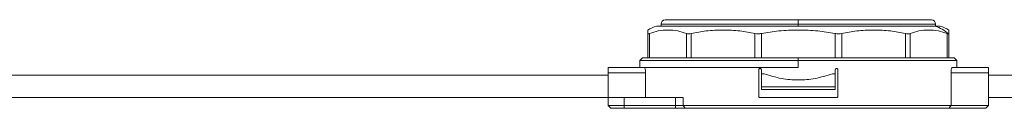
# Model space of a CAD drawing. Header units: millimetres. Extents: x -456 to 1924, y -71 to 431.
# Tile 41 of 45: x 1624 to 1811, y 158 to 175. Entities that reach past the tile are written whole.
import ezdxf

# ---------------------------------------------------------------- set-up
doc = ezdxf.new("R2010")
doc.units = ezdxf.units.MM

# ---------------------------------------------------------------- blocks, each defined once
blk = doc.blocks.new('Drawing View6')
at = {"color": 7, "linetype": 'Continuous', "lineweight": 18}
for p, q in [((722.15, 2.38), (774.93, 2.38)), ((723, 2.78), (723, 2.38)), ((723, 2.78), (749, 2.78)), ((723.8, 3.58), (749, 3.58)), ((749, 3.58), (774.2, 3.58)), ((749, 3.58), (749, 2.78)), ((749, 2.38), (749, 2.78)), ((749, 2.78), (775, 2.78)), ((774.93, 2.38), (775.85, 2.38)), ((775, 2.38), (775, 2.78)), ((720.5, -3.63), (720.5, 1.02)), ((720.83, -3.63), (720.83, 1.02)), ((727.8, -3.63), (727.8, 1.02)), ((728.72, -3.63), (728.72, 1.02)), ((740.78, -3.63), (740.78, 1.02)), ((742.03, -3.63), (742.03, 1.02)), ((755.97, -3.63), (755.97, 1.02)), ((757.22, -3.63), (757.22, 1.02)), ((769.28, -3.63), (769.28, 1.02)), ((770.2, -3.63), (770.2, 1.02)), ((777.17, -3.63), (777.17, 1.02)), ((777.5, -3.63), (777.5, 1.02)), ((719.5, -3.63), (719, -4.12)), ((719.5, -3.63), (749, -3.63)), ((778.5, -3.63), (749, -3.63)), ((749, -3.63), (749, -4.12)), ((779, -4.12), (778.5, -3.63)), ((713, -5.42), (719.83, -5.42)), ((713, -5.42), (713, -6.43)), ((719, -4.12), (719, -5.42)), ((719, -4.12), (749, -4.12)), ((719.83, -5.42), (749, -5.42)), ((749, -5.42), (749, -4.12)), ((749, -4.12), (779, -4.12)), ((778.17, -5.42), (785, -5.42)), ((779, -5.42), (779, -4.12)), ((785, -5.42), (785, -6.43)), ((585, -6.87), (713, -6.87)), ((713, -6.43), (720.09, -6.43)), ((713, -6.43), (713, -11.12)), ((720.09, -11.12), (720.09, -6.43)), ((741.5, -10.88), (741.5, -5.88)), ((742, -5.88), (742, -6.62)), ((742, -9.12), (742, -6.62)), ((742, -6.62), (742.56, -6.62)), ((755.44, -6.62), (756, -6.62)), ((756, -5.88), (756, -6.62)), ((756, -6.62), (756, -9.12)), ((756.5, -10.88), (756.5, -5.88)), ((777.91, -12.63), (777.91, -6.43)), ((777.91, -6.43), (785, -6.43)), ((785, -6.43), (785, -12.63)), ((785, -6.87), (845.41, -6.87)), ((756, -9.12), (742, -9.12)), ((742, -9.62), (742, -9.12)), ((756, -9.62), (756, -9.12)), ((585, -11.12), (713, -11.12)), ((713, -12.63), (713, -11.12)), ((713, -11.12), (716, -11.12)), ((716, -12.63), (716, -11.12)), ((725.76, -11.12), (716, -11.12)), ((725.76, -12.63), (725.76, -11.12)), ((725.76, -11.12), (727.21, -11.12)), ((727.21, -12.63), (727.21, -11.12)), ((741.75, -11.12), (756.25, -11.12)), ((756, -9.62), (742, -9.62)), ((785, -11.12), (845.41, -11.12)), ((716, -12.63), (713, -12.63)), ((713.5, -13.13), (713, -12.63)), ((716, -13.13), (716, -12.63)), ((725.76, -12.63), (716, -12.63)), ((725.76, -13.13), (725.76, -12.63)), ((777.91, -12.63), (727.21, -12.63)), ((727.58, -13.13), (727.21, -12.63)), ((777.91, -12.63), (785, -12.63)), ((784.5, -13.13), (785, -12.63)), ((716, -13.13), (713.5, -13.13)), ((725.76, -13.13), (716, -13.13)), ((777.53, -13.13), (727.58, -13.13)), ((777.53, -13.13), (784.5, -13.13))]:
    blk.add_line(p, q, dxfattribs=at)
at = {"color": 7, "linetype": 'Continuous', "lineweight": 18, "flags": 128}
for points in [[(727.21, -12.63), (727.07, -12.63), (726.91, -12.63), (726.73, -12.63), (726.55, -12.63), (726.36, -12.63), (726.17, -12.63), (725.96, -12.63), (725.76, -12.63)], [(727.58, -13.13), (727.39, -13.13), (727.19, -13.13), (726.98, -13.13), (726.75, -13.13), (726.51, -13.13), (726.27, -13.13), (726.02, -13.13), (725.76, -13.13)]]:
    blk.add_lwpolyline(points, dxfattribs=at)
at = {"color": 7, "linetype": 'Continuous', "lineweight": 18}
for centre, radius, start, end in [((723.71, -3.44), 6.02, 104.9928, 122.1991), ((723.8, 2.78), 0.8, 90, 180), ((774.2, 2.78), 0.8, 0, 90), ((773.38, -3.18), 5.76, 45.6313, 74.405), ((774.29, -3.44), 6.02, 57.7771, 75.0072)]:
    blk.add_arc(centre, radius, start, end, dxfattribs=at)
for points, knots in [([(720.5, 1.02), (720.5, 1.2), (720.5, 1.6), (720.5, 1.63), (720.5, 1.65)], [0, 0, 0, 0, 0.473466, 1, 1, 1, 1]), ([(727.8, 1.02), (727.26, 1.2), (726.1, 1.59), (724.32, 1.69), (722.53, 1.59), (721.38, 1.2), (720.83, 1.02)], [0, 0, 0, 0, 0.236426, 0.49999, 0.763559, 1, 1, 1, 1]), ([(740.78, 1.02), (739.84, 1.2), (737.84, 1.59), (734.75, 1.69), (731.66, 1.59), (729.66, 1.2), (728.72, 1.02)], [0, 0, 0, 0, 0.236379, 0.499917, 0.763509, 1, 1, 1, 1]), ([(755.97, 1.02), (754.88, 1.2), (752.57, 1.59), (749, 1.69), (745.43, 1.59), (743.12, 1.2), (742.03, 1.02)], [0, 0, 0, 0, 0.236329, 0.499843, 0.763462, 1, 1, 1, 1]), ([(769.28, 1.02), (768.34, 1.2), (766.34, 1.59), (763.25, 1.69), (760.16, 1.59), (758.16, 1.2), (757.22, 1.02)], [0, 0, 0, 0, 0.236422, 0.499664, 0.763434, 1, 1, 1, 1]), ([(777.17, 1.02), (776.62, 1.2), (775.47, 1.59), (773.68, 1.69), (771.9, 1.59), (770.74, 1.2), (770.2, 1.02)], [0, 0, 0, 0, 0.236407, 0.499638, 0.763417, 1, 1, 1, 1]), ([(777.17, 1.02), (777.22, 0.99), (777.32, 0.95), (777.39, 0.95), (777.41, 0.94)], [0, 0, 0, 0, 0.570321, 1, 1, 1, 1]), ([(777.41, 0.94), (777.44, 0.95), (777.49, 0.95), (777.5, 1), (777.5, 1.02)], [0, 0, 0, 0, 0.5494201, 1, 1, 1, 1]), ([(777.5, 1.65), (777.5, 1.65), (777.5, 1.71), (777.5, 1.57), (777.5, 1.19), (777.5, 1.02)], [0, 0, 0, 0, 0.000935, 0.526951, 1, 1, 1, 1]), ([(719.83, -5.42), (719.86, -5.44), (719.91, -5.46), (719.99, -5.64), (720.05, -5.91), (720.08, -6.19), (720.09, -6.36), (720.09, -6.43)], [0, 0, 0, 0, 0.223086, 0.446234, 0.667103, 0.881283, 1, 1, 1, 1]), ([(777.91, -6.43), (777.92, -6.32), (777.92, -6.1), (777.97, -5.8), (778.03, -5.58), (778.1, -5.45), (778.15, -5.43), (778.17, -5.42)], [0, 0, 0, 0, 0.205787, 0.411449, 0.620608, 0.8368, 1, 1, 1, 1]), ([(741.5, -5.88), (741.5, -5.85), (741.51, -5.79), (741.55, -5.72), (741.61, -5.66), (741.68, -5.63), (741.73, -5.63), (741.75, -5.62)], [0, 0, 0, 0, 0.206401, 0.412699, 0.621928, 0.837443, 1, 1, 1, 1]), ([(741.75, -5.62), (741.78, -5.63), (741.84, -5.63), (741.91, -5.68), (741.97, -5.74), (742, -5.81), (742, -5.86), (742, -5.88)], [0, 0, 0, 0, 0.222814, 0.445745, 0.66525, 0.878587, 1, 1, 1, 1]), ([(742.56, -6.62), (743.63, -6.96), (745.71, -7.62), (749, -7.88), (752.29, -7.62), (754.37, -6.96), (755.44, -6.62)], [0, 0, 0, 0, 0.258526, 0.5, 0.741474, 1, 1, 1, 1]), ([(756, -5.88), (756, -5.85), (756.01, -5.79), (756.05, -5.72), (756.11, -5.66), (756.18, -5.63), (756.23, -5.63), (756.25, -5.62)], [0, 0, 0, 0, 0.2071539, 0.4142217, 0.6237491, 0.8388059, 1, 1, 1, 1]), ([(756.25, -5.62), (756.28, -5.63), (756.34, -5.63), (756.41, -5.68), (756.47, -5.75), (756.5, -5.81), (756.5, -5.86), (756.5, -5.88)], [0, 0, 0, 0, 0.223211, 0.446521, 0.666732, 0.88035, 1, 1, 1, 1]), ([(741.75, -11.12), (741.72, -11.12), (741.66, -11.12), (741.59, -11.07), (741.53, -11), (741.5, -10.94), (741.5, -10.89), (741.5, -10.88)], [0, 0, 0, 0, 0.223211, 0.446521, 0.666732, 0.88035, 1, 1, 1, 1]), ([(756.5, -10.88), (756.5, -10.9), (756.49, -10.96), (756.45, -11.03), (756.39, -11.09), (756.32, -11.12), (756.27, -11.12), (756.25, -11.12)], [0, 0, 0, 0, 0.206401, 0.412699, 0.621928, 0.837443, 1, 1, 1, 1]), ([(777.53, -13.13), (777.6, -13.03), (777.73, -12.87), (777.86, -12.7), (777.91, -12.63)], [0, 0, 0, 0, 0.5583174, 1, 1, 1, 1])]:
    blk.add_open_spline(points, degree=3, knots=knots, dxfattribs=at)
for points in [[(720.5, 1.02), (720.51, 0.98), (720.54, 0.91), (720.74, 0.98), (720.83, 1.02)], [(727.8, 1.02), (727.92, 0.98), (728.17, 0.91), (728.53, 0.98), (728.72, 1.02)], [(740.78, 1.02), (740.98, 0.98), (741.38, 0.91), (741.81, 0.98), (742.03, 1.02)], [(755.97, 1.02), (756.19, 0.98), (756.62, 0.91), (757.02, 0.98), (757.22, 1.02)], [(769.28, 1.02), (769.47, 0.98), (769.83, 0.91), (770.08, 0.98), (770.2, 1.02)]]:
    blk.add_open_spline(points, degree=3, dxfattribs=at)

msp = doc.modelspace()

# ---------------------------------------------------------------- block references
at = {"color": 7, "linetype": 'Continuous', "lineweight": 18}
msp.add_blockref('Drawing View6', (1022.64, 171.48), dxfattribs=at)

doc.saveas('drawing.dxf')
